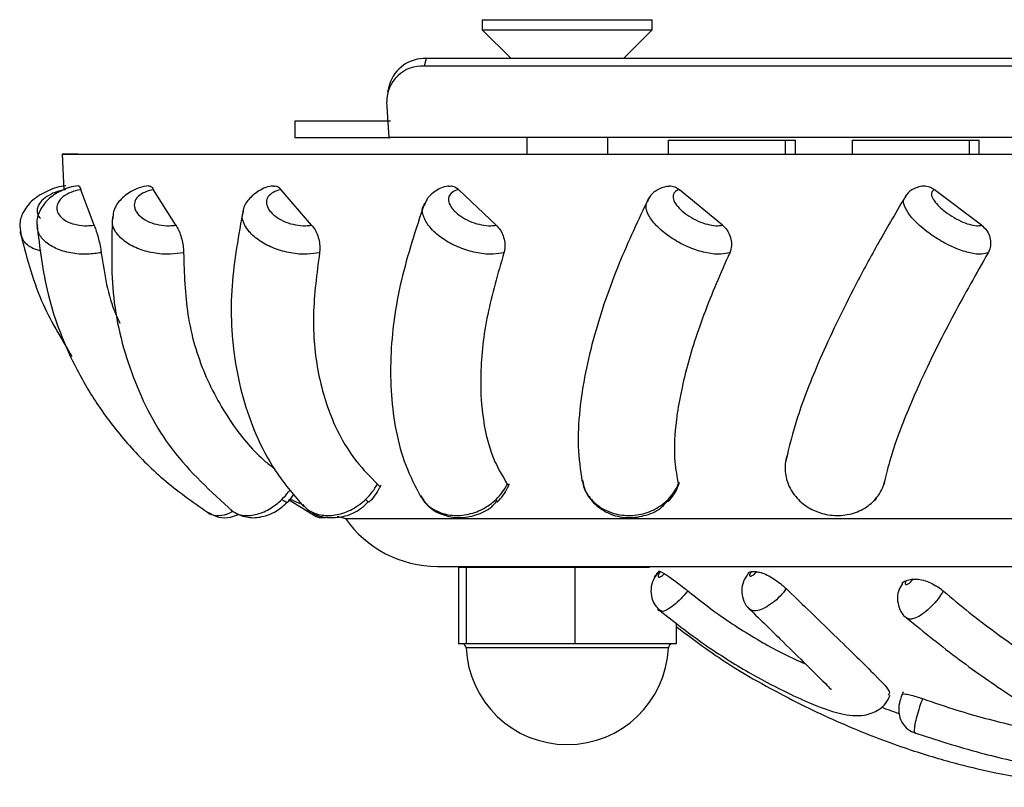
# Model space of a CAD drawing. Header units: millimetres. Extents: x 65 to 121, y 64 to 185.
# Tile 168 of 175: x 80.39 to 82.83, y 183.23 to 185.13. Entities that reach past the tile are written whole.
import ezdxf

# ---------------------------------------------------------------- set-up
doc = ezdxf.new("R2010")
doc.units = ezdxf.units.MM

msp = doc.modelspace()

# ---------------------------------------------------------------- linework, layer by layer
at = {"color": 7, "linetype": 'Continuous', "lineweight": 25}
for p, q in [((81.5361, 185.12671), (81.5361, 185.1017)), ((81.5361, 185.12671), (81.5572, 185.12671)), ((81.5572, 185.12671), (81.9561, 185.12671)), ((81.9561, 185.1017), (81.9561, 185.12671)), ((81.5361, 185.1017), (81.60724, 185.03057)), ((81.5361, 185.1017), (81.5572, 185.1017)), ((81.5572, 185.1017), (81.9561, 185.1017)), ((81.88497, 185.03057), (81.9561, 185.1017)), ((81.39761, 185.03057), (81.39294, 185.01157)), ((86.97783, 185.03057), (81.39761, 185.03057)), ((86.97315, 185.01157), (81.39294, 185.01157)), ((81.3068, 184.96645), (81.30213, 184.94744)), ((81.30643, 184.83558), (81.30012, 184.92358)), ((81.07296, 184.87558), (81.07296, 184.83558)), ((81.30959, 184.87558), (81.07296, 184.87558)), ((81.07296, 184.83558), (81.30959, 184.83558)), ((87.08488, 184.83558), (81.30643, 184.83558)), ((81.6461, 184.83558), (81.6461, 184.79435)), ((81.8461, 184.79435), (81.8461, 184.83558)), ((81.99541, 184.8286), (81.99541, 184.79435)), ((81.99541, 184.8286), (82.13169, 184.8286)), ((82.13169, 184.8286), (82.28541, 184.8286)), ((82.28541, 184.79435), (82.28541, 184.8286)), ((82.28541, 184.8286), (82.30947, 184.8286)), ((82.30947, 184.79435), (82.30947, 184.8286)), ((82.44959, 184.8286), (82.44959, 184.79435)), ((82.44959, 184.8286), (82.58587, 184.8286)), ((82.58587, 184.8286), (82.73959, 184.8286)), ((82.73959, 184.79435), (82.73959, 184.8286)), ((82.73959, 184.8286), (82.76365, 184.8286)), ((82.76365, 184.79435), (82.76365, 184.8286)), ((80.53806, 184.79435), (80.49806, 184.79409)), ((80.49806, 184.79409), (80.50283, 184.70563)), ((80.49806, 184.79409), (84.02252, 184.79409)), ((80.53806, 184.79435), (84.02492, 184.79435)), ((80.57715, 184.61892), (80.54437, 184.70632)), ((80.77921, 184.61892), (80.72416, 184.70632)), ((81.11458, 184.61892), (81.03936, 184.70632)), ((81.57036, 184.61892), (81.47788, 184.70632)), ((82.12905, 184.61892), (82.02285, 184.70632)), ((82.76917, 184.61892), (82.65333, 184.70632)), ((82.52819, 183.97837), (82.53072, 183.9871)), ((81.05758, 183.94076), (81.12539, 183.89928)), ((81.1776, 183.89968), (81.19806, 183.89409)), ((81.19806, 183.89409), (84.06462, 183.89409)), ((81.42526, 183.77564), (87.07086, 183.77564)), ((81.47745, 183.77281), (81.47745, 183.58382)), ((81.49615, 183.77281), (81.47745, 183.77281)), ((81.49615, 183.77281), (81.49615, 183.58382)), ((81.76481, 183.77281), (81.49615, 183.77281)), ((81.76481, 183.77281), (81.76481, 183.58382)), ((81.94905, 183.77281), (81.76481, 183.77281)), ((81.96568, 183.75855), (81.96788, 183.75671)), ((81.97611, 183.76275), (81.98561, 183.75768)), ((82.21364, 183.76225), (82.20012, 183.76219)), ((82.59968, 183.74364), (82.58284, 183.74003)), ((82.01476, 183.63641), (82.01476, 183.58382)), ((81.49615, 183.58382), (81.47745, 183.58382)), ((81.76481, 183.58382), (81.49615, 183.58382)), ((82.01476, 183.58382), (81.76481, 183.58382))]:
    msp.add_line(p, q, dxfattribs=at)
at = {"color": 1, "linetype": 'Continuous', "lineweight": 25}
for p, q in [((81.97509, 183.66721), (81.96977, 183.66574)), ((81.99586, 183.57426), (81.49634, 183.57426))]:
    msp.add_line(p, q, dxfattribs=at)
at = {"color": 1, "linetype": 'Continuous', "lineweight": 25, "flags": 128}
for points in [[(81.04117, 183.94123), (81.04658, 183.9377), (81.05101, 183.93544), (81.05428, 183.93451), (81.05627, 183.93497), (81.05641, 183.93511)], [(81.57004, 183.94123), (81.57221, 183.9377), (81.57307, 183.93544), (81.57283, 183.93462)], [(81.99504, 183.94123), (81.99543, 183.9377), (81.99449, 183.93551)]]:
    msp.add_lwpolyline(points, dxfattribs=at)
at = {"color": 7, "linetype": 'Continuous', "lineweight": 25, "flags": 128}
for points in [[(81.06133, 183.94131), (81.08222, 183.93253), (81.08606, 183.93098)], [(82.50662, 183.94123), (82.50522, 183.9377), (82.50481, 183.9372)]]:
    msp.add_lwpolyline(points, dxfattribs=at)
at = {"color": 7, "linetype": 'Continuous', "lineweight": 25}
for centre, radius, start, end in [((81.39347, 184.94008), 0.09059, 87.38095, 163.07712), ((81.38671, 184.92519), 0.0866, 85.87799, 181.07048), ((81.42526, 184.05275), 0.27712, 214.92886, 270), ((81.48635, 183.57381), 0.01, 2.53602, 90), ((81.7461, 183.58532), 0.25, 182.53602, 357.46398), ((82.00585, 183.57381), 0.01, 90, 177.46398)]:
    msp.add_arc(centre, radius, start, end, dxfattribs=at)
at = {"color": 1, "linetype": 'Continuous', "lineweight": 25}
msp.add_arc((81.26836, 183.95784), 0.0263, 219.16085, 242.31467, dxfattribs=at)
at = {"color": 7, "linetype": 'Continuous', "lineweight": 25}
for points, knots in [([(80.50753, 184.7159), (80.50734, 184.7159), (80.49242, 184.71577), (80.46229, 184.70468), (80.42612, 184.68397), (80.40253, 184.65504), (80.39167, 184.62509), (80.39486, 184.60636), (80.39623, 184.59834)], [0, 0, 0, 0, 0.0029725, 0.233428, 0.4742854, 0.6788744, 0.8624753, 1, 1, 1, 1]), ([(80.53911, 184.71584), (80.53876, 184.71583), (80.52316, 184.71561), (80.49532, 184.70478), (80.46219, 184.68414), (80.44244, 184.6557), (80.43416, 184.63111), (80.43708, 184.61848), (80.43764, 184.61606)], [0, 0, 0, 0, 0.0062342, 0.2764592, 0.5231932, 0.7473398, 0.9516272, 1, 1, 1, 1]), ([(80.53912, 184.7154), (80.53932, 184.71559), (80.54023, 184.71647), (80.5421, 184.71309), (80.54373, 184.70824), (80.54437, 184.70632)], [0, 0, 0, 0, 0.1444513, 0.6622905, 1, 1, 1, 1]), ([(80.7127, 184.71574), (80.71222, 184.71573), (80.69613, 184.71549), (80.66988, 184.70429), (80.64075, 184.68245), (80.62464, 184.65733), (80.62369, 184.64052), (80.62334, 184.63439)], [0, 0, 0, 0, 0.0100456, 0.3404461, 0.6127611, 0.8587018, 1, 1, 1, 1]), ([(80.71271, 184.71527), (80.71335, 184.71553), (80.71577, 184.71652), (80.71985, 184.71311), (80.72294, 184.70824), (80.72416, 184.70632)], [0, 0, 0, 0, 0.1799432, 0.6762968, 1, 1, 1, 1]), ([(81.0215, 184.71559), (81.02096, 184.71559), (81.00717, 184.71535), (80.98447, 184.70517), (80.95906, 184.6847), (80.94566, 184.66435), (80.94521, 184.65277), (80.94515, 184.65122)], [0, 0, 0, 0, 0.0142364, 0.3639989, 0.6732173, 0.9561784, 1, 1, 1, 1]), ([(81.02152, 184.71512), (81.02279, 184.71547), (81.02683, 184.71658), (81.03318, 184.71313), (81.03761, 184.70825), (81.03936, 184.70632)], [0, 0, 0, 0, 0.2181313, 0.6913701, 1, 1, 1, 1]), ([(81.45346, 184.71527), (81.45275, 184.71526), (81.44059, 184.715), (81.42147, 184.70482), (81.39984, 184.68756), (81.3944, 184.67249), (81.39234, 184.66676)], [0, 0, 0, 0, 0.0248741, 0.4286013, 0.7829773, 1, 1, 1, 1]), ([(81.45348, 184.71493), (81.45561, 184.7154), (81.4614, 184.71667), (81.47005, 184.71316), (81.47566, 184.70826), (81.47788, 184.70632)], [0, 0, 0, 0, 0.2617615, 0.7085945, 1, 1, 1, 1]), ([(81.9914, 184.71463), (81.98349, 184.71221), (81.96743, 184.7073), (81.95028, 184.69295), (81.94579, 184.68136), (81.94451, 184.67808)], [0, 0, 0, 0, 0.4102204, 0.8327904, 1, 1, 1, 1]), ([(81.9914, 184.71464), (81.99479, 184.7153), (82.00258, 184.71681), (82.01369, 184.71318), (82.02026, 184.70826), (82.02285, 184.70632)], [0, 0, 0, 0, 0.3186032, 0.7310299, 1, 1, 1, 1]), ([(82.61322, 184.71354), (82.6137, 184.7138), (82.61864, 184.71645), (82.62981, 184.71639), (82.64316, 184.7133), (82.65045, 184.7083), (82.65333, 184.70632)], [0, 0, 0, 0, 0.0394748, 0.4017003, 0.7638307, 1, 1, 1, 1]), ([(80.54437, 184.70632), (80.54394, 184.70626), (80.5353, 184.70498), (80.51905, 184.70055), (80.50004, 184.68989), (80.48781, 184.67612), (80.48427, 184.66271), (80.48682, 184.64952), (80.49534, 184.63717), (80.5124, 184.62592), (80.5348, 184.61886), (80.5575, 184.6167), (80.57149, 184.61828), (80.57715, 184.61892)], [0, 0, 0, 0, 0.0056918, 0.1126539, 0.2196111, 0.3265222, 0.4333624, 0.500187, 0.6069332, 0.71368, 0.8204552, 0.9272951, 1, 1, 1, 1]), ([(80.72416, 184.70632), (80.72374, 184.70626), (80.71555, 184.70498), (80.70065, 184.70055), (80.68465, 184.68989), (80.67615, 184.67612), (80.67613, 184.66271), (80.68208, 184.64952), (80.6937, 184.63717), (80.71346, 184.62592), (80.73741, 184.61886), (80.76039, 184.6167), (80.77378, 184.61828), (80.77921, 184.61892)], [0, 0, 0, 0, 0.00569314, 0.11265424, 0.21961299, 0.32652516, 0.43336627, 0.50019047, 0.60693508, 0.71368132, 0.82045602, 0.92729617, 1, 1, 1, 1]), ([(81.03936, 184.70632), (81.03899, 184.70626), (81.03155, 184.70498), (81.01857, 184.70055), (81.0062, 184.68989), (81.00175, 184.67612), (81.00527, 184.66271), (81.01438, 184.64952), (81.02865, 184.63717), (81.05036, 184.62592), (81.07494, 184.61886), (81.0973, 184.6167), (81.1096, 184.61828), (81.11458, 184.61892)], [0, 0, 0, 0, 0.0056904, 0.1126541, 0.2196102, 0.3265241, 0.4333648, 0.5001879, 0.6069346, 0.7136807, 0.8204552, 0.9272958, 1, 1, 1, 1]), ([(81.47788, 184.70632), (81.47755, 184.70626), (81.47116, 184.70498), (81.46061, 184.70055), (81.45234, 184.68989), (81.45211, 184.67612), (81.45902, 184.66271), (81.47094, 184.64952), (81.48732, 184.63717), (81.51014, 184.62592), (81.5344, 184.61886), (81.5553, 184.6167), (81.56602, 184.61828), (81.57036, 184.61892)], [0, 0, 0, 0, 0.0056913, 0.1126555, 0.2196115, 0.3265222, 0.4333642, 0.5001897, 0.6069355, 0.7136806, 0.8204557, 0.9272957, 1, 1, 1, 1]), ([(82.02285, 184.70632), (82.02259, 184.70626), (82.01749, 184.70498), (82.00976, 184.70055), (82.00591, 184.68989), (82.00992, 184.67612), (82.01995, 184.66271), (82.03423, 184.64952), (82.05209, 184.63717), (82.07514, 184.62592), (82.09815, 184.61886), (82.11678, 184.6167), (82.12551, 184.61828), (82.12905, 184.61892)], [0, 0, 0, 0, 0.0056908, 0.1126537, 0.2196118, 0.3265237, 0.4333642, 0.5001885, 0.6069339, 0.7136805, 0.8204554, 0.9272945, 1, 1, 1, 1]), ([(82.58326, 184.69328), (82.56024, 184.65417), (82.51541, 184.57804), (82.44067, 184.4395), (82.36929, 184.29087), (82.31222, 184.14559), (82.29409, 184.07093), (82.28559, 184.03594)], [0, 0, 0, 0, 0.1509259, 0.2937729, 0.5590542, 0.7933796, 1, 1, 1, 1]), ([(82.61354, 184.7128), (82.60973, 184.71172), (82.59873, 184.70862), (82.58617, 184.69877), (82.58166, 184.68911), (82.58051, 184.68663)], [0, 0, 0, 0, 0.2821898, 0.8163608, 1, 1, 1, 1]), ([(82.65333, 184.70632), (82.65315, 184.70626), (82.64954, 184.70498), (82.64493, 184.70055), (82.64565, 184.68989), (82.65374, 184.67612), (82.66651, 184.66271), (82.68259, 184.64952), (82.70124, 184.63717), (82.72364, 184.62592), (82.74452, 184.61886), (82.76016, 184.6167), (82.76657, 184.61828), (82.76917, 184.61892)], [0, 0, 0, 0, 0.00569107, 0.11265619, 0.2196127, 0.32652468, 0.43336487, 0.50018946, 0.60693446, 0.71368145, 0.82045517, 0.92729535, 1, 1, 1, 1]), ([(81.39319, 184.67284), (81.37209, 184.60887), (81.32871, 184.47734), (81.30391, 184.28664), (81.31416, 184.13579), (81.34486, 184.02301), (81.37107, 183.97251), (81.38439, 183.94683)], [0, 0, 0, 0, 0.230233, 0.4733779, 0.7290601, 0.8622642, 1, 1, 1, 1]), ([(81.94702, 184.68593), (81.9216, 184.63185), (81.86657, 184.51479), (81.81813, 184.37114), (81.78915, 184.25176), (81.77516, 184.15916), (81.7706, 184.06769), (81.77838, 184.01373), (81.7824, 183.98583)], [0, 0, 0, 0, 0.199132, 0.431074, 0.5603839, 0.6974334, 0.8435153, 1, 1, 1, 1]), ([(80.94577, 184.65774), (80.93413, 184.59433), (80.9099, 184.46232), (80.92053, 184.26884), (80.96596, 184.11499), (81.02879, 184.00027), (81.07246, 183.94972), (81.09474, 183.92392)], [0, 0, 0, 0, 0.2225022, 0.4632096, 0.7217424, 0.8580361, 1, 1, 1, 1]), ([(80.43604, 184.62118), (80.44305, 184.5629), (80.45817, 184.43726), (80.51819, 184.28624), (80.59097, 184.1637), (80.664, 184.07099), (80.75379, 183.98174), (80.82667, 183.93107), (80.86423, 183.90495)], [0, 0, 0, 0, 0.2023654, 0.4362375, 0.5656762, 0.7020673, 0.8464701, 1, 1, 1, 1]), ([(80.57715, 184.61892), (80.57864, 184.61525), (80.58162, 184.6079), (80.58623, 184.5925), (80.59038, 184.57605), (80.5934, 184.56155), (80.59454, 184.55389), (80.595, 184.55083)], [0, 0, 0, 0, 0.2141765, 0.4283502, 0.6425947, 0.8570493, 1, 1, 1, 1]), ([(80.62233, 184.64009), (80.6205, 184.57242), (80.61677, 184.434), (80.66805, 184.23882), (80.76245, 184.05509), (80.86608, 183.96015), (80.91898, 183.9117)], [0, 0, 0, 0, 0.2345988, 0.4798875, 0.7345174, 1, 1, 1, 1]), ([(80.77921, 184.61892), (80.78146, 184.61525), (80.78595, 184.6079), (80.79171, 184.5925), (80.79597, 184.57605), (80.79815, 184.56155), (80.79824, 184.55389), (80.79827, 184.55083)], [0, 0, 0, 0, 0.2141818, 0.4283509, 0.6425964, 0.8570518, 1, 1, 1, 1]), ([(81.11458, 184.61892), (81.11749, 184.61525), (81.12332, 184.6079), (81.13001, 184.5925), (81.13422, 184.57605), (81.13548, 184.56155), (81.13451, 184.55389), (81.13412, 184.55083)], [0, 0, 0, 0, 0.214178, 0.4283494, 0.6425932, 0.8570451, 1, 1, 1, 1]), ([(81.57036, 184.61892), (81.57383, 184.61525), (81.58078, 184.6079), (81.58814, 184.5925), (81.59213, 184.57605), (81.59242, 184.56155), (81.59043, 184.55389), (81.58964, 184.55083)], [0, 0, 0, 0, 0.214179, 0.4283496, 0.6425939, 0.8570475, 1, 1, 1, 1]), ([(82.12905, 184.61892), (82.13295, 184.61525), (82.14074, 184.6079), (82.14848, 184.5925), (82.15211, 184.57605), (82.15141, 184.56155), (82.14849, 184.55389), (82.14732, 184.55083)], [0, 0, 0, 0, 0.2141793, 0.4283506, 0.6425939, 0.8570493, 1, 1, 1, 1]), ([(82.76917, 184.61892), (82.77334, 184.61525), (82.78168, 184.6079), (82.78952, 184.5925), (82.79264, 184.57605), (82.79098, 184.56155), (82.78723, 184.55389), (82.78572, 184.55083)], [0, 0, 0, 0, 0.2141792, 0.4283508, 0.6425947, 0.8570496, 1, 1, 1, 1]), ([(80.39415, 184.60318), (80.40902, 184.54509), (80.43676, 184.43667), (80.49543, 184.33954), (80.52267, 184.29445)], [0, 0, 0, 0, 0.5358488, 1, 1, 1, 1]), ([(80.595, 184.55083), (80.60269, 184.49818), (80.61155, 184.43755), (80.63773, 184.38408), (80.64118, 184.37704)], [0, 0, 0, 0, 0.868346, 1, 1, 1, 1]), ([(80.79827, 184.55083), (80.79989, 184.49921), (80.80319, 184.39357), (80.84576, 184.24925), (80.91347, 184.12871), (80.97633, 184.05296), (81.01601, 184.02231), (81.02364, 184.01641)], [0, 0, 0, 0, 0.2418662, 0.4948966, 0.7450465, 0.9509811, 1, 1, 1, 1]), ([(81.13412, 184.55083), (81.1273, 184.49919), (81.11333, 184.39353), (81.12718, 184.2494), (81.16549, 184.12821), (81.21787, 184.039), (81.25955, 183.99684), (81.27719, 183.97899)], [0, 0, 0, 0, 0.2194547, 0.4490392, 0.6760103, 0.8628626, 1, 1, 1, 1]), ([(81.58964, 184.55083), (81.57465, 184.49919), (81.54397, 184.39353), (81.52838, 184.2494), (81.5365, 184.12821), (81.56173, 184.039), (81.58711, 183.99684), (81.59785, 183.97899)], [0, 0, 0, 0, 0.2194549, 0.4490389, 0.6760103, 0.8628625, 1, 1, 1, 1]), ([(82.14732, 184.55083), (82.12474, 184.49919), (82.07853, 184.39353), (82.0341, 184.2494), (82.01171, 184.12821), (82.00882, 184.039), (82.01692, 183.99684), (82.02035, 183.97899)], [0, 0, 0, 0, 0.2194548, 0.4490394, 0.6760106, 0.8628629, 1, 1, 1, 1]), ([(82.78572, 184.55083), (82.75642, 184.49919), (82.69647, 184.39353), (82.62489, 184.2494), (82.57287, 184.12821), (82.54197, 184.039), (82.53248, 183.99684), (82.52846, 183.97899)], [0, 0, 0, 0, 0.2194549, 0.4490393, 0.6760105, 0.8628632, 1, 1, 1, 1]), ([(82.2911, 184.05545), (82.29016, 184.05287), (82.28491, 184.03843), (82.28206, 184.01), (82.29218, 183.97224), (82.31547, 183.93916), (82.34527, 183.91748), (82.37971, 183.90395), (82.41716, 183.89922), (82.45854, 183.90695), (82.4886, 183.92309), (82.5022, 183.93678), (82.50662, 183.94123)], [0, 0, 0, 0, 0.0260671, 0.1459388, 0.2657594, 0.3855767, 0.5053997, 0.5822168, 0.7021859, 0.8222217, 0.9422835, 1, 1, 1, 1]), ([(81.78322, 183.98914), (81.78573, 183.97846), (81.79143, 183.95419), (81.81761, 183.92377), (81.85427, 183.9019), (81.89764, 183.89358), (81.9415, 183.90056), (81.97563, 183.91593), (81.98907, 183.93206), (81.99302, 183.93679)], [0, 0, 0, 0, 0.1246395, 0.283439, 0.4419737, 0.6020597, 0.7650734, 0.9311128, 1, 1, 1, 1]), ([(81.24796, 183.94123), (81.25372, 183.94715), (81.265, 183.95872), (81.27319, 183.97234), (81.27719, 183.97899)], [0, 0, 0, 0, 0.5114197, 1, 1, 1, 1]), ([(81.25604, 183.93454), (81.25634, 183.93481), (81.26737, 183.94442), (81.27785, 183.95947), (81.28532, 183.97483), (81.28663, 183.97752)], [0, 0, 0, 0, 0.0229611, 0.8285997, 1, 1, 1, 1]), ([(81.27719, 183.97899), (81.27936, 183.97684), (81.28335, 183.9729), (81.28278, 183.97099), (81.28253, 183.97012)], [0, 0, 0, 0, 0.5448257, 1, 1, 1, 1]), ([(81.57004, 183.94123), (81.57569, 183.94715), (81.58673, 183.95872), (81.5942, 183.97234), (81.59785, 183.97899)], [0, 0, 0, 0, 0.5114195, 1, 1, 1, 1]), ([(81.5728, 183.9347), (81.57312, 183.93497), (81.58407, 183.94449), (81.59466, 183.96023), (81.60168, 183.97642), (81.6032, 183.97991)], [0, 0, 0, 0, 0.0227415, 0.7891769, 1, 1, 1, 1]), ([(81.59785, 183.97899), (81.59923, 183.97676), (81.60102, 183.97385), (81.59947, 183.97239), (81.59911, 183.97206)], [0, 0, 0, 0, 0.76852064, 1, 1, 1, 1]), ([(81.99444, 183.93558), (81.99475, 183.93586), (82.00529, 183.94538), (82.01556, 183.96185), (82.02176, 183.97884), (82.02332, 183.98311)], [0, 0, 0, 0, 0.0221308, 0.7543113, 1, 1, 1, 1]), ([(81.99504, 183.94123), (82.00035, 183.94715), (82.01073, 183.95872), (82.01719, 183.97234), (82.02035, 183.97899)], [0, 0, 0, 0, 0.5114174, 1, 1, 1, 1]), ([(82.50662, 183.94123), (82.51139, 183.94715), (82.52071, 183.95872), (82.52592, 183.97234), (82.52846, 183.97899)], [0, 0, 0, 0, 0.511416, 1, 1, 1, 1]), ([(80.92469, 183.90819), (80.93548, 183.90349), (80.95681, 183.8942), (80.99298, 183.89695), (81.02743, 183.90984), (81.04663, 183.92705), (81.05606, 183.9355)], [0, 0, 0, 0, 0.249002, 0.4922295, 0.7505528, 1, 1, 1, 1]), ([(81.05632, 183.9351), (81.05659, 183.93535), (81.06239, 183.94058), (81.06663, 183.94741), (81.07067, 183.95391)], [0, 0, 0, 0, 0.0474315, 1, 1, 1, 1]), ([(81.09298, 183.92834), (81.09647, 183.92409), (81.1045, 183.91431), (81.12692, 183.90423), (81.15816, 183.89913), (81.19666, 183.90698), (81.22731, 183.92309), (81.2429, 183.93678), (81.24796, 183.94123)], [0, 0, 0, 0, 0.1068089, 0.24553, 0.4621818, 0.6789523, 0.8957711, 1, 1, 1, 1]), ([(81.11293, 183.91198), (81.11554, 183.90986), (81.12806, 183.89969), (81.15839, 183.89463), (81.19758, 183.8984), (81.23208, 183.91282), (81.24859, 183.92926), (81.25505, 183.9357)], [0, 0, 0, 0, 0.06649686, 0.31843209, 0.57026114, 0.83158521, 1, 1, 1, 1]), ([(81.38373, 183.95063), (81.38974, 183.94131), (81.40314, 183.92052), (81.4376, 183.90136), (81.47877, 183.89361), (81.52103, 183.90094), (81.55405, 183.91592), (81.56765, 183.93143), (81.57156, 183.93589)], [0, 0, 0, 0, 0.1543262, 0.3439776, 0.5317663, 0.7234257, 0.9203827, 1, 1, 1, 1]), ([(82.5047, 183.93722), (82.50502, 183.93753), (82.50786, 183.94024), (82.50945, 183.94387), (82.51086, 183.9471)], [0, 0, 0, 0, 0.1122779, 1, 1, 1, 1]), ([(80.85972, 183.90872), (80.86822, 183.90422), (80.88532, 183.89518), (80.91227, 183.8952), (80.92754, 183.9013), (80.93386, 183.90383)], [0, 0, 0, 0, 0.3668349, 0.7378279, 1, 1, 1, 1]), ([(81.11974, 183.90296), (81.1209, 183.90212), (81.12781, 183.89714), (81.14067, 183.89511), (81.15062, 183.89689), (81.15386, 183.89747)], [0, 0, 0, 0, 0.1200514, 0.7134835, 1, 1, 1, 1]), ([(81.97253, 183.76383), (81.97247, 183.76395), (81.97202, 183.76494), (81.97419, 183.76378), (81.97611, 183.76275)], [0, 0, 0, 0, 0.1188857, 1, 1, 1, 1]), ([(81.97254, 183.76382), (81.9674, 183.75693), (81.95761, 183.74383), (81.95154, 183.72032), (81.95358, 183.69734), (81.96208, 183.67806), (81.97174, 183.66995), (81.97576, 183.66657)], [0, 0, 0, 0, 0.2337251, 0.4446686, 0.658392, 0.8576799, 1, 1, 1, 1]), ([(81.97611, 183.76275), (81.97558, 183.76207), (81.97404, 183.76008), (81.97204, 183.75676), (81.97069, 183.7533), (81.97057, 183.75101), (81.97131, 183.74953), (81.97287, 183.74893), (81.97564, 183.74961), (81.97906, 183.75157), (81.98255, 183.75439), (81.98466, 183.75666), (81.98561, 183.75768)], [0, 0, 0, 0, 0.0581859, 0.1690278, 0.279788, 0.3907495, 0.4598947, 0.5719621, 0.6840471, 0.7962037, 0.9082005, 1, 1, 1, 1]), ([(81.98561, 183.75768), (81.98823, 183.75616), (81.99348, 183.75311), (82.00659, 183.74385), (82.02181, 183.7324), (82.03466, 183.72228), (82.04164, 183.71659), (82.04355, 183.71504)], [0, 0, 0, 0, 0.2286411, 0.4572788, 0.6857433, 0.9141629, 1, 1, 1, 1]), ([(82.19392, 183.75936), (82.1892, 183.75255), (82.18014, 183.73948), (82.17608, 183.71648), (82.17954, 183.69477), (82.18696, 183.67858), (82.19483, 183.67232), (82.19689, 183.67067)], [0, 0, 0, 0, 0.2525542, 0.4842456, 0.6959244, 0.9202061, 1, 1, 1, 1]), ([(82.19385, 183.7594), (82.19479, 183.76052), (82.19612, 183.76208), (82.19923, 183.76216), (82.20012, 183.76219)], [0, 0, 0, 0, 0.712278, 1, 1, 1, 1]), ([(82.20012, 183.76219), (82.19984, 183.76178), (82.19866, 183.76011), (82.19711, 183.75726), (82.19622, 183.75421), (82.19659, 183.75213), (82.19799, 183.75136), (82.20013, 183.75154), (82.2029, 183.75264), (82.20654, 183.75507), (82.21035, 183.75839), (82.21254, 183.76096), (82.21364, 183.76225)], [0, 0, 0, 0, 0.03550092, 0.14603315, 0.25711601, 0.36890382, 0.48131477, 0.55268423, 0.66439578, 0.77613472, 0.88736004, 1, 1, 1, 1]), ([(82.21364, 183.76225), (82.21715, 183.76187), (82.22415, 183.76109), (82.23943, 183.75463), (82.2561, 183.74508), (82.27299, 183.73318), (82.28231, 183.72477), (82.28694, 183.72059)], [0, 0, 0, 0, 0.2005468, 0.4011001, 0.601531, 0.8019284, 1, 1, 1, 1]), ([(82.58284, 183.74003), (82.5823, 183.73898), (82.58112, 183.73668), (82.58051, 183.7337), (82.58105, 183.73152), (82.58259, 183.73069), (82.58482, 183.73081), (82.58764, 183.73188), (82.59132, 183.73431), (82.59503, 183.73765), (82.59787, 183.74094), (82.59922, 183.74295), (82.59968, 183.74364)], [0, 0, 0, 0, 0.09183234, 0.2030099, 0.31422885, 0.42560217, 0.49539331, 0.60693849, 0.71851933, 0.82999324, 0.94138442, 1, 1, 1, 1]), ([(82.59968, 183.74364), (82.60394, 183.74407), (82.61247, 183.74493), (82.62977, 183.74083), (82.64796, 183.73322), (82.66354, 183.72396), (82.67161, 183.71744), (82.67472, 183.71493)], [0, 0, 0, 0, 0.216107, 0.4322228, 0.6481939, 0.8641323, 1, 1, 1, 1]), ([(82.28694, 183.72059), (82.30472, 183.70343), (82.34724, 183.66237), (82.40644, 183.60473), (82.46371, 183.54961), (82.51367, 183.49945), (82.54665, 183.4658), (82.5401, 183.4591), (82.53849, 183.45745)], [0, 0, 0, 0, 0.12758867, 0.30523233, 0.48516246, 0.66501206, 0.91778238, 1, 1, 1, 1]), ([(82.57387, 183.73318), (82.57041, 183.72766), (82.56221, 183.71456), (82.56049, 183.69111), (82.56701, 183.66862), (82.57553, 183.65405), (82.58302, 183.64942), (82.58411, 183.64874)], [0, 0, 0, 0, 0.2077749, 0.4933674, 0.7197325, 0.9591548, 1, 1, 1, 1]), ([(82.57339, 183.73344), (82.57415, 183.73492), (82.5758, 183.73815), (82.58037, 183.73937), (82.58284, 183.74003)], [0, 0, 0, 0, 0.46016588, 1, 1, 1, 1]), ([(82.04355, 183.71504), (82.06882, 183.69518), (82.12748, 183.6491), (82.21049, 183.59704), (82.28434, 183.55638), (82.31691, 183.54222), (82.33429, 183.53467)], [0, 0, 0, 0, 0.2686975, 0.6235969, 0.7991043, 1, 1, 1, 1]), ([(82.67472, 183.71493), (82.69616, 183.69704), (82.77441, 183.63175), (82.85304, 183.57663), (82.91013, 183.53661)], [0, 0, 0, 0, 0.2739784, 1, 1, 1, 1]), ([(81.96855, 183.67144), (82.00726, 183.64082), (82.07882, 183.58421), (82.18801, 183.51622), (82.27515, 183.46938), (82.35356, 183.43406), (82.41177, 183.41089), (82.47533, 183.40358), (82.51237, 183.41766), (82.53349, 183.43637), (82.54027, 183.45035), (82.54377, 183.45756)], [0, 0, 0, 0, 0.1923775, 0.355649, 0.4895019, 0.594339, 0.7363614, 0.8405709, 0.9135269, 0.955399, 1, 1, 1, 1]), ([(82.19024, 183.67579), (82.21836, 183.64847), (82.27053, 183.59775), (82.33979, 183.52906), (82.38107, 183.48941), (82.39746, 183.47068), (82.39829, 183.47225), (82.3985, 183.47264)], [0, 0, 0, 0, 0.275736, 0.5116871, 0.8549467, 0.9636255, 1, 1, 1, 1]), ([(82.58403, 183.64884), (82.6273, 183.61345), (82.71367, 183.54282), (82.83896, 183.45753), (82.94016, 183.39035), (83.00554, 183.34527), (83.03845, 183.32238), (83.05038, 183.31335), (83.05327, 183.31536), (83.05345, 183.31548)], [0, 0, 0, 0, 0.1968542, 0.392896, 0.5679509, 0.7246187, 0.865282, 0.9918689, 1, 1, 1, 1]), ([(82.01476, 183.62735), (82.04955, 183.60108), (82.13588, 183.53592), (82.28497, 183.45156), (82.44652, 183.3754), (82.58956, 183.32212), (82.707, 183.28738), (82.79909, 183.26589), (82.86892, 183.25284), (82.92913, 183.24366), (82.98922, 183.23635), (83.05505, 183.23072), (83.11034, 183.22908), (83.14469, 183.23124), (83.1724, 183.24002), (83.20347, 183.26274), (83.2105, 183.2966), (83.21398, 183.31332)], [0, 0, 0, 0, 0.0793294, 0.1968104, 0.3017014, 0.3937372, 0.4720255, 0.5373856, 0.5895691, 0.6286498, 0.6784728, 0.7356964, 0.8005746, 0.8538139, 0.9044092, 0.9527872, 1, 1, 1, 1]), ([(82.57595, 183.46548), (82.57473, 183.46265), (82.57161, 183.45538), (82.5665, 183.43996), (82.56339, 183.42206), (82.5672, 183.39936), (82.57823, 183.38084), (82.59248, 183.36816), (82.60255, 183.36544), (82.60566, 183.3646)], [0, 0, 0, 0, 0.0760523, 0.1958456, 0.3994087, 0.5519702, 0.7460555, 0.9214931, 1, 1, 1, 1]), ([(82.57325, 183.45751), (82.57335, 183.45855), (82.57353, 183.46062), (82.58176, 183.46046), (82.59487, 183.4578), (82.6097, 183.45349), (82.61966, 183.45002), (82.62341, 183.44872)], [0, 0, 0, 0, 0.2172917, 0.4345877, 0.6517479, 0.8688959, 1, 1, 1, 1]), ([(82.62341, 183.44872), (82.62092, 183.44186), (82.61555, 183.42708), (82.60889, 183.40461), (82.60484, 183.38701), (82.60293, 183.37355), (82.60302, 183.36404), (82.6058, 183.36397), (82.60723, 183.36394)], [0, 0, 0, 0, 0.1555778, 0.3356548, 0.5157598, 0.6283435, 0.808299, 1, 1, 1, 1]), ([(82.62341, 183.44872), (82.65179, 183.439), (82.7269, 183.41329), (82.82651, 183.38704), (82.92149, 183.36656), (82.96722, 183.35931), (82.99033, 183.35565)], [0, 0, 0, 0, 0.2320522, 0.6141181, 0.8050359, 1, 1, 1, 1]), ([(82.52249, 183.42816), (82.52915, 183.42533), (82.5439, 183.41906), (82.55817, 183.41449), (82.56599, 183.41198)], [0, 0, 0, 0, 0.4520572, 1, 1, 1, 1]), ([(82.602, 183.36484), (82.65655, 183.34727), (82.75971, 183.31405), (82.9092, 183.28133), (83.01987, 183.26478), (83.08472, 183.25852), (83.10174, 183.25866), (83.10547, 183.25869)], [0, 0, 0, 0, 0.3161392, 0.5978814, 0.8500172, 0.9671355, 1, 1, 1, 1])]:
    msp.add_open_spline(points, degree=3, knots=knots, dxfattribs=at)
at = {"color": 1, "linetype": 'Continuous', "lineweight": 25}
for points, knots in [([(80.50692, 184.70632), (80.50648, 184.70626), (80.49772, 184.70498), (80.48076, 184.70055), (80.45946, 184.68988), (80.444, 184.67613), (80.43695, 184.66267), (80.43636, 184.64964), (80.43859, 184.64059), (80.44403, 184.63636), (80.44484, 184.63574)], [0, 0, 0, 0, 0.0091011, 0.1801315, 0.3511535, 0.522103, 0.6929381, 0.7997883, 0.9704724, 1, 1, 1, 1]), ([(81.58964, 184.55083), (81.58112, 184.54918), (81.56215, 184.54552), (81.52535, 184.54891), (81.4848, 184.56031), (81.44667, 184.57885), (81.41943, 184.59937), (81.39937, 184.6215), (81.38902, 184.64354), (81.38635, 184.66068), (81.39117, 184.66687), (81.39135, 184.6671)], [0, 0, 0, 0, 0.1090715, 0.2427529, 0.3763703, 0.5099741, 0.643588, 0.7272264, 0.8609479, 0.9947369, 1, 1, 1, 1]), ([(82.14732, 184.55083), (82.14042, 184.54918), (82.12508, 184.54552), (82.0922, 184.54891), (82.05369, 184.56031), (82.01516, 184.57885), (81.9854, 184.59938), (81.96157, 184.62146), (81.94527, 184.64382), (81.93815, 184.66552), (81.94323, 184.67523), (81.94535, 184.6793)], [0, 0, 0, 0, 0.0999623, 0.2224785, 0.3449365, 0.4673805, 0.5898358, 0.6664886, 0.7890409, 0.9116566, 1, 1, 1, 1]), ([(82.78572, 184.55083), (82.78073, 184.54918), (82.76961, 184.54552), (82.74191, 184.54891), (82.70691, 184.56031), (82.66945, 184.57885), (82.63834, 184.5994), (82.6116, 184.62141), (82.5902, 184.64408), (82.57783, 184.66678), (82.57467, 184.68171), (82.57973, 184.68574), (82.58056, 184.68639)], [0, 0, 0, 0, 0.0944601, 0.2102353, 0.3259536, 0.4416598, 0.5573762, 0.6298104, 0.7456195, 0.8614878, 0.9773934, 1, 1, 1, 1]), ([(81.13412, 184.55083), (81.1243, 184.54918), (81.10243, 184.54552), (81.06313, 184.54891), (81.02208, 184.56031), (80.9859, 184.57884), (80.96195, 184.59942), (80.94723, 184.62135), (80.94093, 184.63891), (80.94502, 184.64913), (80.94611, 184.65187)], [0, 0, 0, 0, 0.1199021, 0.2668573, 0.4137417, 0.5606101, 0.7074911, 0.799434, 0.9464326, 1, 1, 1, 1]), ([(80.595, 184.55083), (80.58374, 184.54918), (80.55867, 184.54552), (80.51893, 184.54891), (80.48157, 184.5603), (80.45339, 184.57886), (80.43897, 184.59862), (80.43732, 184.61151), (80.43674, 184.61599)], [0, 0, 0, 0, 0.1526032, 0.3396384, 0.5265824, 0.7135057, 0.9004453, 1, 1, 1, 1]), ([(80.79827, 184.55083), (80.78752, 184.54918), (80.7636, 184.54552), (80.72329, 184.54891), (80.68338, 184.56031), (80.65032, 184.57886), (80.63133, 184.59937), (80.6218, 184.61853), (80.62293, 184.62923), (80.6235, 184.63468)], [0, 0, 0, 0, 0.1340077, 0.2982535, 0.4624181, 0.6265666, 0.7907274, 0.8934886, 1, 1, 1, 1]), ([(80.44675, 184.55444), (80.43966, 184.55655), (80.42122, 184.56204), (80.40258, 184.57763), (80.39826, 184.59189), (80.39633, 184.59827)], [0, 0, 0, 0, 0.2567704, 0.6676872, 1, 1, 1, 1]), ([(81.7834, 183.98985), (81.78411, 183.98416), (81.78636, 183.96594), (81.80474, 183.93926), (81.83186, 183.91747), (81.86505, 183.90396), (81.90191, 183.89922), (81.9439, 183.90695), (81.97538, 183.92309), (81.99022, 183.93678), (81.99504, 183.94123)], [0, 0, 0, 0, 0.0689657, 0.2208973, 0.3728353, 0.4702415, 0.6223647, 0.7745729, 0.9268142, 1, 1, 1, 1]), ([(81.04117, 183.94123), (81.04694, 183.94705), (81.05437, 183.95456), (81.06018, 183.9634), (81.06148, 183.96537)], [0, 0, 0, 0, 0.7769702, 1, 1, 1, 1]), ([(80.91537, 183.91498), (80.9197, 183.91194), (80.93195, 183.90333), (80.95852, 183.89937), (80.9927, 183.90691), (81.02122, 183.92309), (81.03628, 183.93678), (81.04117, 183.94123)], [0, 0, 0, 0, 0.1355979, 0.3838149, 0.6321723, 0.8805825, 1, 1, 1, 1]), ([(81.38374, 183.95101), (81.38531, 183.94744), (81.39176, 183.93278), (81.41179, 183.91767), (81.44179, 183.90389), (81.47687, 183.89924), (81.5178, 183.90695), (81.54949, 183.92309), (81.56501, 183.93678), (81.57004, 183.94123)], [0, 0, 0, 0, 0.0590359, 0.2425409, 0.3601817, 0.5439092, 0.7277406, 0.9116101, 1, 1, 1, 1]), ([(80.85982, 183.90826), (80.86046, 183.9077), (80.8671, 183.9019), (80.88529, 183.90039), (80.90611, 183.90327), (80.91791, 183.9113), (80.91978, 183.91257)], [0, 0, 0, 0, 0.0462657, 0.481917, 0.9178027, 1, 1, 1, 1]), ([(81.96047, 183.75045), (81.96085, 183.75064), (81.9623, 183.75137), (81.96495, 183.75361), (81.96699, 183.75577), (81.96788, 183.75671)], [0, 0, 0, 0, 0.1683264, 0.6369067, 1, 1, 1, 1]), ([(82.28694, 183.72059), (82.28587, 183.71913), (82.28004, 183.71118), (82.26734, 183.69703), (82.24821, 183.681), (82.22899, 183.66973), (82.21412, 183.66539), (82.20263, 183.6654), (82.1986, 183.66887), (82.19633, 183.67082)], [0, 0, 0, 0, 0.0394831, 0.2145187, 0.3903375, 0.5667008, 0.7427174, 0.8550475, 1, 1, 1, 1]), ([(82.04355, 183.71504), (82.04337, 183.7148), (82.03796, 183.70802), (82.02642, 183.69493), (82.00909, 183.67888), (81.99349, 183.66809), (81.98154, 183.66322), (81.97766, 183.66529), (81.97595, 183.66621)], [0, 0, 0, 0, 0.0072635, 0.2138517, 0.420988, 0.6282233, 0.8352115, 1, 1, 1, 1]), ([(82.67472, 183.71493), (82.67179, 183.71011), (82.66477, 183.69859), (82.64984, 183.68051), (82.63175, 183.66346), (82.61366, 183.65104), (82.59986, 183.6457), (82.58954, 183.64472), (82.58603, 183.64748), (82.58413, 183.64898)], [0, 0, 0, 0, 0.11813887, 0.28233807, 0.4465438, 0.61063753, 0.77461711, 0.87718951, 1, 1, 1, 1])]:
    msp.add_open_spline(points, degree=3, knots=knots, dxfattribs=at)

doc.saveas('drawing.dxf')
